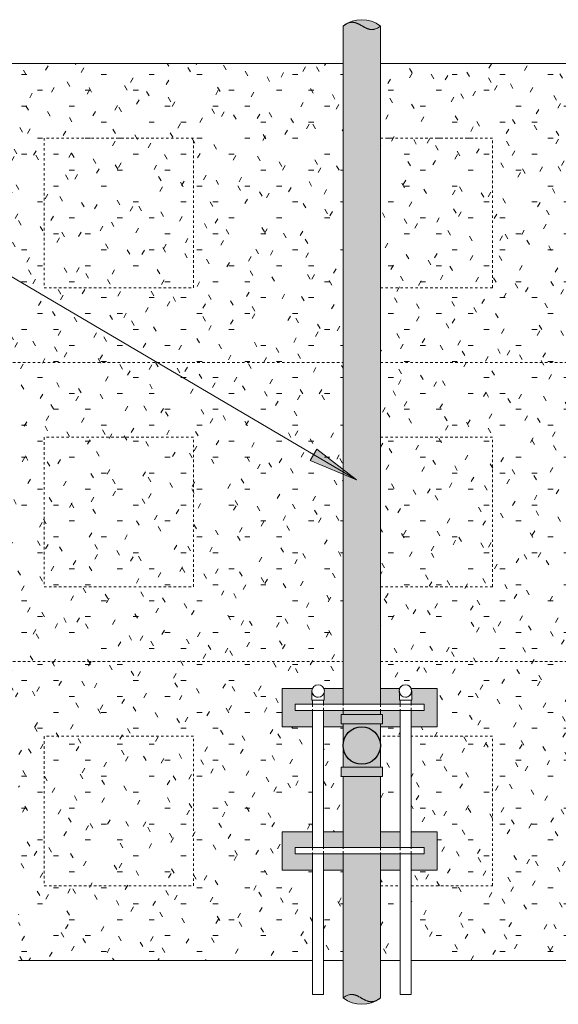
# Model space of a CAD drawing. Header units: inches. Extents: x 263 to 1352, y -57 to 386.
# Tile 8 of 23: x 435 to 456, y 276 to 316. Entities that reach past the tile are written whole.
import ezdxf

# ---------------------------------------------------------------- set-up
doc = ezdxf.new("R2010")
doc.units = ezdxf.units.IN
doc.header["$MEASUREMENT"] = 0
doc.linetypes.add('DASH 1_32', pattern=[0.0625, 0.03125, -0.03125])
doc.linetypes.add('Hidden 1_16_', pattern=[0.09375, 0.0625, -0.03125])
for name, color, linetype, lineweight in [('A-ANNO-TEXT', 2, 'Continuous', 9), ('A-DETL', 5, 'Continuous', 9), ('A-DETL-GENF', 3, 'Continuous', 9)]:
    doc.layers.add(name, color=color, linetype=linetype, lineweight=lineweight)
pattern_1 = [(0, (465.006, 0), (2.56, 0.64), [0.211, -1.709, 0.211, -1.709, -10.24]), (0, (465.006, 0), (2.56, 0.64), [-3.84, 0.211, -3.629, 0.211, -1.709, -4.48]), (0, (465.006, 0), (2.56, 0.64), [-9.6, 0.211, -1.069, 0.211, -2.989]), (120, (465.966, 0.32), (-1.8342563, 1.897025), [0.211, -1.709, 0.211, -1.709, -10.24]), (120, (465.966, 0.32), (-1.8342563, 1.897025), [-3.84, 0.211, -3.629, 0.211, -1.709, -4.48]), (120, (465.966, 0.32), (-1.8342563, 1.897025), [-9.6, 0.211, -1.069, 0.211, -2.989]), (240, (466.286, 1.6), (-0.7257437, -2.537025), [0.211, -1.709, 0.211, -1.709, -10.24]), (240, (466.286, 1.6), (-0.7257437, -2.537025), [-3.84, 0.211, -3.629, 0.211, -1.709, -4.48]), (240, (466.286, 1.6), (-0.7257437, -2.537025), [-9.6, 0.211, -1.069, 0.211, -2.989])]

msp = doc.modelspace()

# ---------------------------------------------------------------- hatches: boundary and pattern name
at = {"layer": 'A-ANNO-TEXT'}
msp.add_hatch(color=7, dxfattribs=at).paths.add_polyline_path([(446.78563951, 298.56704151), (446.51839086, 298.1132836), (448.37533194, 297.32518505)], flags=0)
at = {"layer": 'A-DETL-GENF'}
h = msp.add_hatch(color=250, dxfattribs=at)
edge = h.paths.add_edge_path(flags=0)
edge.add_line((447.83423051, 314.0413794), (449.33423051, 314.0413794))
edge.add_line((449.33423051, 314.0413794), (449.33423051, 315.5413794))
edge.add_spline(control_points=[(449.33423051, 315.5413794), (449.31478234, 315.52609776), (449.28456438, 315.5045003), (449.24282362, 315.47801064), (449.21054512, 315.45979939), (449.17728387, 315.44350691), (449.14302809, 315.42938668), (449.10779577, 315.41794896), (449.05981097, 315.40633861), (448.9981721, 315.39975763), (448.93635442, 315.40395626), (448.88781976, 315.41315132), (448.85195403, 315.42255711), (448.82259973, 315.43226744), (448.79950768, 315.44109121), (448.78230534, 315.44802088), (448.76526986, 315.45534517), (448.74843196, 315.46312693), (448.73174007, 315.47122961), (448.71514181, 315.47951512), (448.69867564, 315.488055), (448.68237543, 315.49691093), (448.6661694, 315.50594386), (448.64998655, 315.51501649), (448.63386009, 315.52418616), (448.61250081, 315.53665857), (448.58578373, 315.5522206), (448.55370346, 315.57085555), (448.52682459, 315.58613495), (448.50509792, 315.59795443), (448.48876542, 315.60675147), (448.47231726, 315.61532132), (448.45568767, 315.62352614), (448.43891183, 315.63143302), (448.41641798, 315.64168614), (448.39355142, 315.65110751), (448.37029814, 315.65949165), (448.34687991, 315.66738134), (448.31711982, 315.67575856), (448.2807961, 315.68321185), (448.23177662, 315.68954145), (448.16973253, 315.6896389), (448.10859568, 315.67923479), (448.06116329, 315.66531674), (448.02636775, 315.65250764), (447.99244463, 315.63754486), (447.95938897, 315.62080607), (447.92709479, 315.60262065), (447.88503609, 315.57663919), (447.85425307, 315.55590032), (447.83423051, 315.5413794)], knot_values=[0, 0, 0, 0, 0.0742013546, 0.1112689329, 0.148282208, 0.1853231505, 0.2223151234, 0.2593430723, 0.2963351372, 0.3702901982, 0.4442772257, 0.4812997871, 0.5183777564, 0.5554302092, 0.5739921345, 0.5925336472, 0.6110638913, 0.6296153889, 0.6481756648, 0.6667260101, 0.6852681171, 0.7038192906, 0.7223753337, 0.7409282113, 0.7594769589, 0.7780277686, 0.8151301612, 0.8522337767, 0.8893282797, 0.9078786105, 0.9264332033, 0.9449809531, 0.963515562, 0.9820596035, 1.0006163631, 1.0376756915, 1.0562071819, 1.0747656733, 1.111803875, 1.1488742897, 1.1859076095, 1.2599567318, 1.3340305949, 1.3710747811, 1.4081540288, 1.4451822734, 1.4822414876, 1.5192689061, 1.5563332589, 1.6305346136, 1.6305346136, 1.6305346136, 1.6305346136], degree=3, periodic=0)
edge.add_line((447.83423051, 315.5413794), (447.83423051, 314.0413794))
h = msp.add_hatch(color=253, dxfattribs=at)
edge = h.paths.add_edge_path(flags=0)
edge.add_spline(control_points=[(448.0063936, 315.64029195), (448.06844556, 315.67287677), (448.19774569, 315.72812543), (448.4703777, 315.79312163), (448.7796386, 315.78788348), (449.09445508, 315.69141726), (449.25836078, 315.59671963), (449.33423051, 315.5413794)], knot_values=[0, 0, 0, 0, 0.2102615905, 0.4194170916, 0.8378220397, 1.118391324, 1.400116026, 1.400116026, 1.400116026, 1.400116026], degree=3, periodic=0)
edge.add_spline(control_points=[(449.33423051, 315.5413794), (449.31540696, 315.52668323), (449.28624255, 315.50582928), (449.24605557, 315.48008581), (449.22022587, 315.4651977), (449.19905589, 315.45424438), (449.17765409, 315.4437594), (449.15024351, 315.4320129), (449.11644396, 315.42029643), (449.07035454, 315.40804781), (449.01102977, 315.40007348), (448.95122855, 315.40231155), (448.90411673, 315.40977619), (448.86923385, 315.41781549), (448.83494911, 315.42815752), (448.8012976, 315.44038047), (448.76826593, 315.45422803), (448.73582602, 315.4693964), (448.70387969, 315.48559931), (448.67235973, 315.50260994), (448.6411402, 315.52017572), (448.61011894, 315.53808704), (448.57917452, 315.5561334), (448.54817837, 315.57409389), (448.52217815, 315.58876426), (448.50127927, 315.6003216), (448.48545439, 315.60871029), (448.46952872, 315.6169121), (448.45353136, 315.62497994), (448.43740034, 315.63276756), (448.4210702, 315.64012175), (448.4045759, 315.6471131), (448.38243693, 315.65607042), (448.35426868, 315.66602278), (448.31976132, 315.67567696), (448.27303232, 315.68543744), (448.21339444, 315.69088998), (448.11816575, 315.68440353), (448.04859712, 315.66213847), (448.0063936, 315.64029195)], knot_values=[0, 0, 0, 0, 0.0716430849, 0.1074253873, 0.1431592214, 0.1610291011, 0.1789255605, 0.214649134, 0.2504146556, 0.2861486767, 0.3575958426, 0.429053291, 0.4648004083, 0.5005922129, 0.5363570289, 0.5721659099, 0.607952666, 0.6437716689, 0.6795759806, 0.7153993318, 0.7512148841, 0.7870385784, 0.8228608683, 0.8586817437, 0.8945085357, 0.912419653, 0.9303250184, 0.9482384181, 0.9661599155, 0.9840738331, 1.0019709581, 1.0198828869, 1.0378155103, 1.0736139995, 1.1094409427, 1.1452284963, 1.2167407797, 1.2882273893, 1.4307955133, 1.4307955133, 1.4307955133, 1.4307955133], degree=3, periodic=0)
h = msp.add_hatch(dxfattribs=at)
h.set_pattern_fill('FP2_5', style=0, pattern_type=2)
h.set_pattern_definition(pattern_1)
edge = h.paths.add_edge_path(flags=0)
edge.add_line((434.34204047, 288.49399902), (434.34204047, 288.85882059))
edge.add_arc((434.59204047, 288.85882059), 0.25, 180, 360)
edge.add_line((434.84204047, 288.85882059), (434.84204047, 288.49399902))
edge.add_line((434.84204047, 288.49399902), (434.81079047, 288.49399902))
edge.add_line((434.81079047, 288.49399902), (434.81079047, 278.0413794))
edge.add_line((434.81079047, 278.0413794), (446.60767055, 278.0413794))
edge.add_line((446.60767055, 278.0413794), (446.60767055, 281.66821755))
edge.add_line((446.60767055, 281.66821755), (445.38415664, 281.66821755))
edge.add_line((445.38415664, 281.66821755), (445.38415664, 283.20244857))
edge.add_line((445.38415664, 283.20244857), (446.60767055, 283.20244857))
edge.add_line((446.60767055, 283.20244857), (446.60767055, 287.41821755))
edge.add_line((446.60767055, 287.41821755), (445.38415664, 287.41821755))
edge.add_line((445.38415664, 287.41821755), (445.38415664, 288.95244857))
edge.add_line((445.38415664, 288.95244857), (446.60477999, 288.95244857))
edge.add_spline(control_points=[(446.60477999, 288.95244857), (446.61951961, 288.988275), (446.65497351, 289.03797154), (446.71979814, 289.08205671), (446.7660541, 289.09969157), (446.80467793, 289.10721178), (446.83423051, 289.10944163), (446.8637831, 289.10721178), (446.90240693, 289.09969157), (446.94866288, 289.08205671), (447.01348752, 289.03797154), (447.04894141, 288.988275), (447.06368104, 288.95244857)], knot_values=[0, 0, 0, 0, 0.1162200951, 0.1748574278, 0.2336411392, 0.2631974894, 0.2927271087, 0.3222567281, 0.3518130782, 0.4105967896, 0.4692341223, 0.5854542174, 0.5854542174, 0.5854542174, 0.5854542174], degree=3, periodic=0)
edge.add_line((447.06368104, 288.95244857), (447.83423051, 288.95244857))
edge.add_line((447.83423051, 288.95244857), (447.83423051, 314.0413794))
edge.add_line((447.83423051, 314.0413794), (433.58423051, 314.0413794))
edge.add_line((433.58423051, 314.0413794), (433.58423051, 278.0413794))
edge.add_line((433.58423051, 278.0413794), (434.37329047, 278.0413794))
edge.add_line((434.37329047, 278.0413794), (434.37329047, 288.49399902))
edge.add_line((434.37329047, 288.49399902), (434.34204047, 288.49399902))
for points in [[(449.33423051, 314.0413794), (447.83423051, 314.0413794), (447.83423051, 288.32744857), (449.33423051, 288.32744857)], [(447.83423051, 287.92119857), (447.83423051, 288.07744857), (447.04517055, 288.07744857), (447.04517055, 287.41821755), (447.83423051, 287.41821755), (447.83423051, 287.54619857), (447.75357786, 287.54619857), (447.75357786, 287.92119857)], [(447.83423051, 287.92119857), (449.33423051, 287.92119857), (449.33423051, 288.07744857), (447.83423051, 288.07744857)], [(449.33423051, 287.54619857), (449.33423051, 287.41821755), (450.12329047, 287.41821755), (450.12329047, 288.07744857), (449.33423051, 288.07744857), (449.33423051, 287.92119857), (449.41488316, 287.92119857), (449.41488316, 287.54619857)], [(449.41488316, 287.92119857), (447.75357786, 287.92119857), (447.75357786, 287.54619857), (449.41488316, 287.54619857)], [(447.83423051, 285.79619857), (449.33423051, 285.79619857), (449.33423051, 287.54619857), (447.83423051, 287.54619857)], [(449.41488316, 285.42119857), (449.41488316, 285.79619857), (447.75357786, 285.79619857), (447.75357786, 285.42119857)], [(449.33423051, 285.42119857), (447.83423051, 285.42119857), (447.83423051, 282.57744857), (449.33423051, 282.57744857)], [(445.38415664, 283.20244857), (445.38415664, 281.66821755), (446.60767055, 281.66821755), (446.60767055, 282.32744857), (445.91474276, 282.32744857), (445.91474276, 282.57744857), (446.60767055, 282.57744857), (446.60767055, 283.20244857)], [(447.83423051, 282.57744857), (447.83423051, 283.20244857), (447.04517055, 283.20244857), (447.04517055, 282.57744857)], [(449.33423051, 283.20244857), (449.33423051, 282.57744857), (450.12329047, 282.57744857), (450.12329047, 283.20244857)], [(451.61289087, 281.66821755), (451.61289087, 283.20244857), (450.56079047, 283.20244857), (450.56079047, 282.57744857), (451.08230475, 282.57744857), (451.08230475, 282.32744857), (450.56079047, 282.32744857), (450.56079047, 281.66821755)], [(447.83423051, 281.66821755), (447.83423051, 282.32744857), (447.04517055, 282.32744857), (447.04517055, 281.66821755)], [(449.33423051, 282.32744857), (449.33423051, 281.66821755), (450.12329047, 281.66821755), (450.12329047, 282.32744857)]]:
    msp.add_hatch(color=250, dxfattribs=at).paths.add_polyline_path(points, flags=0)
h = msp.add_hatch(dxfattribs=at)
h.set_pattern_fill('FP2_5', style=0, pattern_type=2)
h.set_pattern_definition(pattern_1)
edge = h.paths.add_edge_path(flags=0)
edge.add_line((468.10492308, 278.0413794), (468.10492308, 314.0413794))
edge.add_line((468.10492308, 314.0413794), (449.33423051, 314.0413794))
edge.add_line((449.33423051, 314.0413794), (449.33423051, 288.95244857))
edge.add_line((449.33423051, 288.95244857), (450.10477999, 288.95244857))
edge.add_spline(control_points=[(450.10477999, 288.95244857), (450.11951961, 288.988275), (450.15497351, 289.03797154), (450.21979814, 289.08205671), (450.2660541, 289.09969157), (450.30467793, 289.10721178), (450.33423051, 289.10944163), (450.3637831, 289.10721178), (450.40240693, 289.09969157), (450.44866288, 289.08205671), (450.51348752, 289.03797154), (450.54894141, 288.988275), (450.56368104, 288.95244857)], knot_values=[0, 0, 0, 0, 0.1162200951, 0.1748574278, 0.2336411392, 0.2631974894, 0.2927271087, 0.3222567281, 0.3518130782, 0.4105967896, 0.4692341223, 0.5854542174, 0.5854542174, 0.5854542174, 0.5854542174], degree=3, periodic=0)
edge.add_line((450.56368104, 288.95244857), (451.61289087, 288.95244857))
edge.add_line((451.61289087, 288.95244857), (451.61289087, 287.41821755))
edge.add_line((451.61289087, 287.41821755), (450.56079047, 287.41821755))
edge.add_line((450.56079047, 287.41821755), (450.56079047, 283.20244857))
edge.add_line((450.56079047, 283.20244857), (451.61289087, 283.20244857))
edge.add_line((451.61289087, 283.20244857), (451.61289087, 281.66821755))
edge.add_line((451.61289087, 281.66821755), (450.56079047, 281.66821755))
edge.add_line((450.56079047, 281.66821755), (450.56079047, 278.0413794))
edge.add_line((450.56079047, 278.0413794), (460.70142055, 278.0413794))
edge.add_line((460.70142055, 278.0413794), (460.70142055, 288.860677))
edge.add_arc((461.07642055, 288.860677), 0.375, 0, 180, ccw=False)
edge.add_line((461.45142055, 288.860677), (461.45142055, 278.0413794))
edge.add_line((461.45142055, 278.0413794), (464.21704047, 278.0413794))
edge.add_line((464.21704047, 278.0413794), (464.21704047, 288.860677))
edge.add_arc((464.59204047, 288.860677), 0.375, 0, 180, ccw=False)
edge.add_line((464.96704047, 288.860677), (464.96704047, 278.0413794))
edge.add_line((464.96704047, 278.0413794), (468.10492308, 278.0413794))
h = msp.add_hatch(color=250, dxfattribs=at)
edge = h.paths.add_edge_path(flags=0)
edge.add_line((445.38415664, 288.95244857), (445.38415664, 287.41821755))
edge.add_line((445.38415664, 287.41821755), (446.60767055, 287.41821755))
edge.add_line((446.60767055, 287.41821755), (446.60767055, 288.07744857))
edge.add_line((446.60767055, 288.07744857), (445.91474276, 288.07744857))
edge.add_line((445.91474276, 288.07744857), (445.91474276, 288.32744857))
edge.add_line((445.91474276, 288.32744857), (446.60767055, 288.32744857))
edge.add_line((446.60767055, 288.32744857), (446.60767055, 288.49399902))
edge.add_line((446.60767055, 288.49399902), (446.57642055, 288.49399902))
edge.add_line((446.57642055, 288.49399902), (446.57642055, 288.85882059))
edge.add_spline(control_points=[(446.57642055, 288.85882059), (446.57770541, 288.82484444), (446.5930681, 288.75678379), (446.63320373, 288.69971207), (446.65745382, 288.6760511)], knot_values=[0, 0, 0, 0, 0.1020012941, 0.2036436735, 0.2036436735, 0.2036436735, 0.2036436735], degree=3, periodic=0)
edge.add_spline(control_points=[(446.65745382, 288.6760511), (446.64307029, 288.69306881), (446.6271526, 288.71622713), (446.61163325, 288.74586515), (446.60213181, 288.76604484), (446.59444901, 288.78701641), (446.58929829, 288.80861975), (446.58551237, 288.83062571), (446.58432962, 288.84744491), (446.58423051, 288.85869857)], knot_values=[0, 0, 0, 0, 0.0668460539, 0.0835601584, 0.1003659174, 0.1337456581, 0.1503049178, 0.1669386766, 0.2007009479, 0.2007009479, 0.2007009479, 0.2007009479], degree=3, periodic=0)
edge.add_spline(control_points=[(446.58423051, 288.85869857), (446.58500172, 288.87479701), (446.58915105, 288.90680963), (446.59875487, 288.93763551), (446.60477999, 288.95244857)], knot_values=[0, 0, 0, 0, 0.048350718, 0.0963252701, 0.0963252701, 0.0963252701, 0.0963252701], degree=3, periodic=0)
edge.add_line((446.60477999, 288.95244857), (445.38415664, 288.95244857))
h = msp.add_hatch(color=250, dxfattribs=at)
edge = h.paths.add_edge_path(flags=0)
edge.add_line((447.83423051, 288.32744857), (447.83423051, 288.95244857))
edge.add_line((447.83423051, 288.95244857), (447.06368104, 288.95244857))
edge.add_spline(control_points=[(447.06368104, 288.95244857), (447.06970616, 288.93763551), (447.07930997, 288.90680963), (447.08345931, 288.87479701), (447.08423051, 288.85869857)], knot_values=[0, 0, 0, 0, 0.0479745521, 0.0963252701, 0.0963252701, 0.0963252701, 0.0963252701], degree=3, periodic=0)
edge.add_line((447.08423051, 288.85869857), (447.07642055, 288.79937605))
edge.add_line((447.07642055, 288.79937605), (447.07642055, 288.49399902))
edge.add_line((447.07642055, 288.49399902), (447.04517055, 288.49399902))
edge.add_line((447.04517055, 288.49399902), (447.04517055, 288.32744857))
edge.add_line((447.04517055, 288.32744857), (447.83423051, 288.32744857))
h = msp.add_hatch(color=250, dxfattribs=at)
edge = h.paths.add_edge_path(flags=0)
edge.add_line((449.33423051, 288.95244857), (449.33423051, 288.32744857))
edge.add_line((449.33423051, 288.32744857), (450.12329047, 288.32744857))
edge.add_line((450.12329047, 288.32744857), (450.12329047, 288.49399902))
edge.add_line((450.12329047, 288.49399902), (450.09204047, 288.49399902))
edge.add_line((450.09204047, 288.49399902), (450.09204047, 288.79937605))
edge.add_line((450.09204047, 288.79937605), (450.08423051, 288.85869857))
edge.add_spline(control_points=[(450.08423051, 288.85869857), (450.08500172, 288.87479701), (450.08915105, 288.90680963), (450.09875487, 288.93763551), (450.10477999, 288.95244857)], knot_values=[0, 0, 0, 0, 0.048350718, 0.0963252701, 0.0963252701, 0.0963252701, 0.0963252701], degree=3, periodic=0)
edge.add_line((450.10477999, 288.95244857), (449.33423051, 288.95244857))
h = msp.add_hatch(color=250, dxfattribs=at)
edge = h.paths.add_edge_path(flags=0)
edge.add_line((451.61289087, 287.41821755), (451.61289087, 288.95244857))
edge.add_line((451.61289087, 288.95244857), (450.56368104, 288.95244857))
edge.add_spline(control_points=[(450.56368104, 288.95244857), (450.56970616, 288.93763551), (450.57930997, 288.90680963), (450.58345931, 288.87479701), (450.58423051, 288.85869857)], knot_values=[0, 0, 0, 0, 0.0479745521, 0.0963252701, 0.0963252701, 0.0963252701, 0.0963252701], degree=3, periodic=0)
edge.add_spline(control_points=[(450.58423051, 288.85869857), (450.58413614, 288.83694441), (450.57851555, 288.79322463), (450.55326318, 288.73226003), (450.52632299, 288.69737112), (450.51100721, 288.68192187)], knot_values=[0, 0, 0, 0, 0.0652630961, 0.1305261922, 0.1957892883, 0.1957892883, 0.1957892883, 0.1957892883], degree=3, periodic=0)
edge.add_spline(control_points=[(450.51100721, 288.68192187), (450.51743759, 288.68678928), (450.52659231, 288.69477975), (450.53755377, 288.70665813), (450.54522748, 288.71619299), (450.55221826, 288.72647794), (450.55853791, 288.73741994), (450.56429046, 288.74877094), (450.57487167, 288.77179804), (450.58704605, 288.8080944), (450.59137576, 288.84186737), (450.59204047, 288.85882059)], knot_values=[0, 0, 0, 0, 0.0241944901, 0.0362918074, 0.0484649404, 0.0608761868, 0.0735597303, 0.0863467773, 0.0990381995, 0.1495827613, 0.200481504, 0.200481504, 0.200481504, 0.200481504], degree=3, periodic=0)
edge.add_line((450.59204047, 288.85882059), (450.59204047, 288.49399902))
edge.add_line((450.59204047, 288.49399902), (450.56079047, 288.49399902))
edge.add_line((450.56079047, 288.49399902), (450.56079047, 288.32744857))
edge.add_line((450.56079047, 288.32744857), (451.08230475, 288.32744857))
edge.add_line((451.08230475, 288.32744857), (451.08230475, 288.07744857))
edge.add_line((451.08230475, 288.07744857), (450.56079047, 288.07744857))
edge.add_line((450.56079047, 288.07744857), (450.56079047, 287.41821755))
edge.add_line((450.56079047, 287.41821755), (451.61289087, 287.41821755))
h = msp.add_hatch(dxfattribs=at)
h.set_pattern_fill('FP2_5', style=0, pattern_type=2)
h.set_pattern_definition(pattern_1)
h.paths.add_polyline_path([(447.83423051, 287.41821755), (447.04517055, 287.41821755), (447.04517055, 283.20244857), (447.83423051, 283.20244857), (447.83423051, 285.42119857), (447.75357786, 285.42119857), (447.75357786, 285.79619857), (447.83423051, 285.79619857)], flags=0)
h = msp.add_hatch(dxfattribs=at)
h.set_pattern_fill('FP2_5', style=0, pattern_type=2)
h.set_pattern_definition(pattern_1)
h.paths.add_polyline_path([(450.12329047, 287.41821755), (449.33423051, 287.41821755), (449.33423051, 285.79619857), (449.41488316, 285.79619857), (449.41488316, 285.42119857), (449.33423051, 285.42119857), (449.33423051, 283.20244857), (450.12329047, 283.20244857)], flags=0)
h = msp.add_hatch(color=250, dxfattribs=at)
edge = h.paths.add_edge_path(flags=0)
edge.add_spline(control_points=[(447.83423051, 276.54037801), (447.85367869, 276.55565965), (447.88389665, 276.5772571), (447.9256374, 276.60374677), (447.95791591, 276.62195802), (447.99117715, 276.6382505), (448.02543293, 276.65237072), (448.06066526, 276.66380844), (448.10865005, 276.67541879), (448.17028893, 276.68199978), (448.2321066, 276.67780115), (448.28064127, 276.66860609), (448.31650699, 276.6592003), (448.34586129, 276.64948997), (448.36895334, 276.6406662), (448.38615569, 276.63373652), (448.40319116, 276.62641224), (448.42002907, 276.61863047), (448.43672095, 276.6105278), (448.45331921, 276.60224229), (448.46978539, 276.59370241), (448.48608559, 276.58484647), (448.50229163, 276.57581354), (448.51847448, 276.56674092), (448.53460093, 276.55757125), (448.55596022, 276.54509884), (448.5826773, 276.52953681), (448.61475756, 276.51090186), (448.64163643, 276.49562246), (448.6633631, 276.48380297), (448.6796956, 276.47500594), (448.69614376, 276.46643609), (448.71277336, 276.45823127), (448.7295492, 276.45032439), (448.75204304, 276.44007127), (448.7749096, 276.4306499), (448.79816288, 276.42226576), (448.82158111, 276.41437607), (448.85134121, 276.40599885), (448.88766493, 276.39854556), (448.93668441, 276.39221595), (448.99872849, 276.3921185), (449.05986534, 276.40252262), (449.10729773, 276.41644066), (449.14209327, 276.42924977), (449.17601639, 276.44421254), (449.20907206, 276.46095134), (449.24136623, 276.47913676), (449.28342493, 276.50511822), (449.31420795, 276.52585709), (449.33423051, 276.54037801)], knot_values=[0, 0, 0, 0, 0.0742013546, 0.1112689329, 0.148282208, 0.1853231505, 0.2223151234, 0.2593430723, 0.2963351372, 0.3702901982, 0.4442772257, 0.4812997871, 0.5183777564, 0.5554302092, 0.5739921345, 0.5925336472, 0.6110638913, 0.6296153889, 0.6481756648, 0.6667260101, 0.6852681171, 0.7038192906, 0.7223753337, 0.7409282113, 0.7594769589, 0.7780277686, 0.8151301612, 0.8522337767, 0.8893282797, 0.9078786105, 0.9264332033, 0.9449809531, 0.963515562, 0.9820596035, 1.0006163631, 1.0376756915, 1.0562071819, 1.0747656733, 1.111803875, 1.1488742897, 1.1859076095, 1.2599567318, 1.3340305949, 1.3710747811, 1.4081540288, 1.4451822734, 1.4822414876, 1.5192689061, 1.5563332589, 1.6305346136, 1.6305346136, 1.6305346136, 1.6305346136], degree=3, periodic=0)
edge.add_line((449.33423051, 276.54037801), (449.33423051, 282.32744857))
edge.add_line((449.33423051, 282.32744857), (447.83423051, 282.32744857))
edge.add_line((447.83423051, 282.32744857), (447.83423051, 276.54037801))
h = msp.add_hatch(dxfattribs=at)
h.set_pattern_fill('FP2_5', style=0, pattern_type=2)
h.set_pattern_definition(pattern_1)
h.paths.add_polyline_path([(447.83423051, 281.66821755), (447.04517055, 281.66821755), (447.04517055, 278.0413794), (447.83423051, 278.0413794)], flags=0)
h = msp.add_hatch(dxfattribs=at)
h.set_pattern_fill('FP2_5', style=0, pattern_type=2)
h.set_pattern_definition(pattern_1)
h.paths.add_polyline_path([(450.12329047, 281.66821755), (449.33423051, 281.66821755), (449.33423051, 278.0413794), (450.12329047, 278.0413794)], flags=0)
h = msp.add_hatch(color=253, dxfattribs=at)
edge = h.paths.add_edge_path(flags=0)
edge.add_spline(control_points=[(449.16206742, 276.44146546), (449.10001547, 276.40888064), (448.97071534, 276.35363197), (448.69808333, 276.28863577), (448.38882242, 276.29387393), (448.07400595, 276.39034015), (447.91010024, 276.48503778), (447.83423051, 276.54037801)], knot_values=[0, 0, 0, 0, 0.2102615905, 0.4194170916, 0.8378220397, 1.118391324, 1.400116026, 1.400116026, 1.400116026, 1.400116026], degree=3, periodic=0)
edge.add_spline(control_points=[(447.83423051, 276.54037801), (447.85305406, 276.55507418), (447.88221847, 276.57592812), (447.92240545, 276.6016716), (447.94823516, 276.6165597), (447.96940513, 276.62751303), (447.99080694, 276.63799801), (448.01821751, 276.64974451), (448.05201706, 276.66146097), (448.09810648, 276.6737096), (448.15743125, 276.68168393), (448.21723247, 276.67944585), (448.2643443, 276.67198122), (448.29922718, 276.66394192), (448.33351192, 276.65359989), (448.36716342, 276.64137693), (448.40019509, 276.62752938), (448.43263501, 276.61236101), (448.46458134, 276.5961581), (448.49610129, 276.57914747), (448.52732083, 276.56158169), (448.55834209, 276.54367037), (448.5892865, 276.52562401), (448.62028266, 276.50766351), (448.64628287, 276.49299315), (448.66718175, 276.48143581), (448.68300663, 276.47304711), (448.69893231, 276.4648453), (448.71492967, 276.45677747), (448.73106069, 276.44898985), (448.74739082, 276.44163566), (448.76388512, 276.43464431), (448.7860241, 276.42568699), (448.81419234, 276.41573462), (448.8486997, 276.40608045), (448.89542871, 276.39631997), (448.95506658, 276.39086743), (449.05029527, 276.39735388), (449.1198639, 276.41961893), (449.16206742, 276.44146546)], knot_values=[0, 0, 0, 0, 0.0716430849, 0.1074253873, 0.1431592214, 0.1610291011, 0.1789255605, 0.214649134, 0.2504146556, 0.2861486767, 0.3575958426, 0.429053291, 0.4648004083, 0.5005922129, 0.5363570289, 0.5721659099, 0.607952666, 0.6437716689, 0.6795759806, 0.7153993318, 0.7512148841, 0.7870385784, 0.8228608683, 0.8586817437, 0.8945085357, 0.912419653, 0.9303250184, 0.9482384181, 0.9661599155, 0.9840738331, 1.0019709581, 1.0198828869, 1.0378155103, 1.0736139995, 1.1094409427, 1.1452284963, 1.2167407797, 1.2882273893, 1.4307955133, 1.4307955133, 1.4307955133, 1.4307955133], degree=3, periodic=0)

# ---------------------------------------------------------------- linework, layer by layer
at = {"layer": 'A-ANNO-TEXT', "color": 7}
for p, q in [((448.37533194, 297.32518505), (424.06332042, 311.64416889)), ((446.78563951, 298.56704151), (446.51839086, 298.1132836)), ((448.37533194, 297.32518505), (446.78563951, 298.56704151)), ((446.51839086, 298.1132836), (448.37533194, 297.32518505))]:
    msp.add_line(p, q, dxfattribs=at)
at = {"layer": 'A-DETL'}
for p, q in [((447.83423051, 315.5413794), (447.83423051, 314.0413794)), ((449.33423051, 314.0413794), (449.33423051, 315.5413794)), ((447.83423051, 314.0413794), (433.58423051, 314.0413794)), ((447.83423051, 314.0413794), (447.83423051, 288.32744857)), ((468.08423051, 314.0413794), (449.33423051, 314.0413794)), ((449.33423051, 288.32744857), (449.33423051, 314.0413794)), ((446.60477999, 288.95244857), (445.38415664, 288.95244857)), ((445.38415664, 288.95244857), (445.38415664, 287.41821755)), ((446.57642055, 288.85882059), (446.57642055, 288.49399902)), ((447.83423051, 288.95244857), (447.06368104, 288.95244857)), ((450.10477999, 288.95244857), (449.33423051, 288.95244857)), ((450.09204047, 288.85882059), (450.09204047, 288.49399902)), ((451.61289087, 288.95244857), (450.56368104, 288.95244857)), ((450.59204047, 288.49399902), (450.59204047, 288.85882059)), ((451.61289087, 287.41821755), (451.61289087, 288.95244857)), ((446.57642055, 288.49399902), (447.07642055, 288.49399902)), ((446.60767055, 288.49399902), (446.60767055, 288.32744857)), ((447.04517055, 288.32744857), (447.04517055, 288.49399902)), ((447.07642055, 288.49399902), (447.07642055, 288.79937605)), ((450.09204047, 288.49399902), (450.59204047, 288.49399902)), ((450.12329047, 288.49399902), (450.12329047, 288.32744857)), ((450.56079047, 288.32744857), (450.56079047, 288.49399902)), ((451.08230475, 288.32744857), (445.91474276, 288.32744857)), ((445.91474276, 288.32744857), (445.91474276, 288.07744857)), ((445.91474276, 288.07744857), (451.08230475, 288.07744857)), ((446.60767055, 288.07744857), (446.60767055, 282.57744857)), ((447.04517055, 282.57744857), (447.04517055, 288.07744857)), ((447.83423051, 288.07744857), (447.83423051, 287.92119857)), ((449.33423051, 287.92119857), (449.33423051, 288.07744857)), ((450.12329047, 288.07744857), (450.12329047, 282.57744857)), ((450.56079047, 282.57744857), (450.56079047, 288.07744857)), ((451.08230475, 288.07744857), (451.08230475, 288.32744857)), ((449.41488316, 287.92119857), (447.75357786, 287.92119857)), ((447.75357786, 287.92119857), (447.75357786, 287.54619857)), ((449.41488316, 287.54619857), (449.41488316, 287.92119857)), ((445.38415664, 287.41821755), (446.60767055, 287.41821755)), ((447.04517055, 287.41821755), (447.83423051, 287.41821755)), ((447.75357786, 287.54619857), (449.41488316, 287.54619857)), ((447.83423051, 287.54619857), (447.83423051, 285.79619857)), ((449.33423051, 285.79619857), (449.33423051, 287.54619857)), ((449.33423051, 287.41821755), (450.12329047, 287.41821755)), ((450.56079047, 287.41821755), (451.61289087, 287.41821755)), ((449.41488316, 285.79619857), (447.75357786, 285.79619857)), ((447.75357786, 285.79619857), (447.75357786, 285.42119857)), ((449.41488316, 285.42119857), (449.41488316, 285.79619857)), ((447.75357786, 285.42119857), (449.41488316, 285.42119857)), ((447.83423051, 285.42119857), (447.83423051, 282.57744857)), ((449.33423051, 282.57744857), (449.33423051, 285.42119857)), ((446.60767055, 283.20244857), (445.38415664, 283.20244857)), ((445.38415664, 283.20244857), (445.38415664, 281.66821755)), ((447.83423051, 283.20244857), (447.04517055, 283.20244857)), ((450.12329047, 283.20244857), (449.33423051, 283.20244857)), ((451.61289087, 283.20244857), (450.56079047, 283.20244857)), ((451.61289087, 281.66821755), (451.61289087, 283.20244857)), ((451.08230475, 282.57744857), (445.91474276, 282.57744857)), ((445.91474276, 282.57744857), (445.91474276, 282.32744857)), ((451.08230475, 282.32744857), (451.08230475, 282.57744857)), ((445.91474276, 282.32744857), (451.08230475, 282.32744857)), ((446.60767055, 282.32744857), (446.60767055, 276.67840796)), ((447.04517055, 276.67840796), (447.04517055, 282.32744857)), ((447.83423051, 282.32744857), (447.83423051, 276.54037801)), ((449.33423051, 276.54037801), (449.33423051, 282.32744857)), ((450.12329047, 282.32744857), (450.12329047, 276.67840796)), ((450.56079047, 276.67840796), (450.56079047, 282.32744857)), ((445.38415664, 281.66821755), (446.60767055, 281.66821755)), ((447.04517055, 281.66821755), (447.83423051, 281.66821755)), ((449.33423051, 281.66821755), (450.12329047, 281.66821755)), ((450.56079047, 281.66821755), (451.61289087, 281.66821755)), ((434.81079047, 278.0413794), (446.60767055, 278.0413794)), ((447.04517055, 278.0413794), (447.83423051, 278.0413794)), ((449.33423051, 278.0413794), (450.12329047, 278.0413794)), ((450.56079047, 278.0413794), (460.70142055, 278.0413794)), ((446.60767055, 276.67840796), (447.04517055, 276.67840796)), ((450.12329047, 276.67840796), (450.56079047, 276.67840796))]:
    msp.add_line(p, q, dxfattribs=at)
at = {"layer": 'A-DETL', "linetype": 'Hidden 1_16_'}
for p, q in [((433.58423051, 314.0413794), (447.83423051, 314.0413794)), ((449.33423051, 314.0413794), (468.83423051, 314.0413794)), ((435.83423051, 311.0413794), (435.83423051, 305.0413794)), ((441.83423051, 311.0413794), (435.83423051, 311.0413794)), ((441.83423051, 305.0413794), (441.83423051, 311.0413794)), ((453.83423051, 311.0413794), (449.33423051, 311.0413794)), ((453.83423051, 305.0413794), (453.83423051, 311.0413794)), ((435.83423051, 305.0413794), (441.83423051, 305.0413794)), ((449.33423051, 305.0413794), (453.83423051, 305.0413794)), ((433.58423051, 302.0413794), (447.83423051, 302.0413794)), ((449.33423051, 302.0413794), (468.10492308, 302.0413794)), ((435.83423051, 299.0413794), (435.83423051, 293.0413794)), ((441.83423051, 299.0413794), (435.83423051, 299.0413794)), ((441.83423051, 293.0413794), (441.83423051, 299.0413794)), ((453.83423051, 299.0413794), (449.33423051, 299.0413794)), ((453.83423051, 293.0413794), (453.83423051, 299.0413794)), ((435.83423051, 293.0413794), (441.83423051, 293.0413794)), ((449.33423051, 293.0413794), (453.83423051, 293.0413794)), ((433.58423051, 290.0413794), (447.83423051, 290.0413794)), ((449.33423051, 290.0413794), (468.10492308, 290.0413794)), ((435.83423051, 287.0413794), (435.83423051, 281.0413794)), ((441.83423051, 287.0413794), (435.83423051, 287.0413794)), ((441.83423051, 281.0413794), (441.83423051, 287.0413794)), ((450.12329047, 287.0413794), (449.33423051, 287.0413794)), ((453.83423051, 287.0413794), (450.56079047, 287.0413794)), ((453.83423051, 281.0413794), (453.83423051, 287.0413794)), ((435.83423051, 281.0413794), (441.83423051, 281.0413794)), ((449.33423051, 281.0413794), (450.12329047, 281.0413794)), ((450.56079047, 281.0413794), (453.83423051, 281.0413794)), ((434.81079047, 278.0413794), (446.60767055, 278.0413794)), ((447.04517055, 278.0413794), (447.83423051, 278.0413794)), ((449.33423051, 278.0413794), (450.12329047, 278.0413794)), ((450.56079047, 278.0413794), (460.70142055, 278.0413794))]:
    msp.add_line(p, q, dxfattribs=at)
at = {"layer": 'A-DETL', "linetype": 'DASH 1_32'}
for p, q in [((433.58423051, 302.0413794), (447.83423051, 302.0413794)), ((449.33423051, 302.0413794), (468.10492308, 302.0413794)), ((433.58423051, 290.0413794), (447.83423051, 290.0413794)), ((449.33423051, 290.0413794), (468.10492308, 290.0413794)), ((446.60767055, 288.32744857), (446.60767055, 288.07744857)), ((447.04517055, 288.07744857), (447.04517055, 288.32744857)), ((447.83423051, 288.07744857), (447.83423051, 288.32744857)), ((449.33423051, 288.32744857), (449.33423051, 288.07744857)), ((450.12329047, 288.32744857), (450.12329047, 288.07744857)), ((450.56079047, 288.07744857), (450.56079047, 288.32744857)), ((446.60767055, 282.57744857), (446.60767055, 282.32744857)), ((447.04517055, 282.32744857), (447.04517055, 282.57744857)), ((447.83423051, 282.32744857), (447.83423051, 282.57744857)), ((449.33423051, 282.57744857), (449.33423051, 282.32744857)), ((450.12329047, 282.57744857), (450.12329047, 282.32744857)), ((450.56079047, 282.32744857), (450.56079047, 282.57744857))]:
    msp.add_line(p, q, dxfattribs=at)
at = {"layer": 'A-DETL'}
for points in [[(446.82986802, 288.60884547), (446.77370328, 288.61444201), (446.72019526, 288.63251065), (446.67210828, 288.66212864), (446.63189637, 288.70178448), (446.60161167, 288.74945439), (446.58279972, 288.80270562), (446.57642055, 288.85882059)], [(450.33867084, 288.60875701), (450.39357428, 288.61584395), (450.44555757, 288.63485411), (450.49208377, 288.66483678), (450.53087226, 288.70432223), (450.56002167, 288.75137497), (450.57810315, 288.80368852), (450.58423051, 288.85869857)]]:
    msp.add_lwpolyline(points, dxfattribs=at)
msp.add_circle((446.83423051, 288.85869857), 0.25, dxfattribs=at)
at = {"layer": 'A-DETL', "lineweight": 30}
msp.add_circle((448.58423051, 286.67119857), 0.75, dxfattribs=at)
at = {"layer": 'A-DETL'}
for centre, radius, start, end in [((448.58423051, 314.55858094), 1.23628185, 52.65177114, 127.34822886), ((448.58423051, 314.55858094), 1.23628185, 52.65177114, 127.34822886), ((446.83423051, 288.85869857), 0.25, 0, 180), ((446.83423051, 288.85869857), 0.25, 180, 0), ((450.33423051, 288.85869857), 0.25, 324, 180), ((450.33423051, 288.85869857), 0.25, 0, 180), ((450.33423051, 288.85869857), 0.25, 180, 183.983735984), ((450.33416142, 288.85869442), 0.24993091, 179.999048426, 193.769225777), ((450.34204047, 288.85882059), 0.25, 180, 0), ((448.58423051, 277.52317647), 1.23628185, 232.65177114, 307.34822886), ((448.58423051, 277.52317647), 1.23628185, 232.65177114, 307.34822886)]:
    msp.add_arc(centre, radius, start, end, dxfattribs=at)
for points, start_tangent, end_tangent in [([(449.33423051, 315.5413794), (449.25313146, 315.48305813), (449.17585164, 315.44159108), (449.10204161, 315.41528312), (449.06632858, 315.40728407), (449.03135197, 315.40243913), (448.99706811, 315.40053641), (448.96343331, 315.40136401), (448.93040389, 315.40471005), (448.89793619, 315.41036264), (448.86598652, 315.41810989), (448.83451121, 315.4277399), (448.80346658, 315.4390408), (448.77280896, 315.45180069), (448.74249466, 315.46580768), (448.71248, 315.48084988), (448.68272134, 315.4967154), (448.65317494, 315.51319236), (448.62380135, 315.53006885), (448.59454413, 315.54713302), (448.56536143, 315.56417299), (448.53617003, 315.580977), (448.50689862, 315.59733328), (448.4774697, 315.61303005), (448.44780732, 315.62785555), (448.41783552, 315.64159801), (448.38747837, 315.65404565), (448.3566599, 315.66498671), (448.32530417, 315.67420943), (448.29333522, 315.68150201), (448.26067709, 315.68665271), (448.22725385, 315.68944975), (448.19298954, 315.68968135), (448.15780821, 315.68713576), (448.08439066, 315.67286589), (448.0063936, 315.64494597), (447.92320942, 315.60168186), (447.83423051, 315.5413794)], (-0.7793027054, -0.6266476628), (-0.8003576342, -0.5995228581)), ([(447.83423051, 276.54037801), (447.91532956, 276.59869927), (447.99260939, 276.64016633), (448.06641941, 276.66647429), (448.10213244, 276.67447334), (448.13710905, 276.67931828), (448.17139292, 276.681221), (448.20502772, 276.6803934), (448.23805713, 276.67704736), (448.27052483, 276.67139477), (448.3024745, 276.66364752), (448.33394981, 276.65401751), (448.36499444, 276.64271661), (448.39565207, 276.62995672), (448.42596637, 276.61594973), (448.45598102, 276.60090753), (448.48573969, 276.585042), (448.51528609, 276.56856505), (448.54465967, 276.55168856), (448.57391689, 276.53462438), (448.6030996, 276.51758442), (448.632291, 276.5007804), (448.66156241, 276.48442413), (448.69099133, 276.46872736), (448.72065371, 276.45390186), (448.7506255, 276.4401594), (448.78098265, 276.42771176), (448.81180112, 276.41677069), (448.84315686, 276.40754798), (448.87512581, 276.40025539), (448.90778393, 276.3951047), (448.94120717, 276.39230766), (448.97547148, 276.39207605), (449.01065282, 276.39462165), (449.08407036, 276.40889152), (449.16206742, 276.43681143), (449.2452516, 276.48007554), (449.33423051, 276.54037801)], (0.7793027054, 0.6266476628), (0.8003576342, 0.5995228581)), ([(449.14007644, 276.42763401), (449.20155982, 276.45568937), (449.2662086, 276.49307764), (449.33423051, 276.54037801)], (0.9315090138, 0.3637182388), (0.8001373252, 0.599816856))]:
    msp.add_spline(points, degree=3, dxfattribs=dict(at, start_tangent=start_tangent, end_tangent=end_tangent))

doc.saveas('drawing.dxf')
